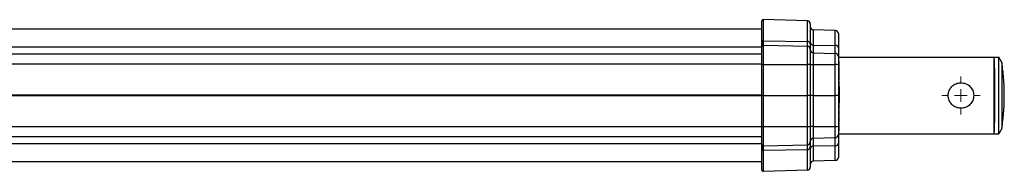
# Model space of a CAD drawing. Header units: millimetres. Extents: x 5 to 597, y 5 to 415.
# Tile 113 of 132: x 368 to 445, y 254 to 266. Entities that reach past the tile are written whole.
import ezdxf

# ---------------------------------------------------------------- set-up
doc = ezdxf.new("R2010")
doc.units = ezdxf.units.MM

# ---------------------------------------------------------------- blocks, each defined once
blk = doc.blocks.new('SW_CENTERMARKSYMBOL_4')
at = {"color": 0, "linetype": 'Continuous', "lineweight": 18}
for p, q in [((0, 1), (0, 1.5)), ((-1, 0), (-1.5, 0)), ((0, 0), (-0.5, 0)), ((0, 0), (0, 0.5)), ((0, 0), (0, -0.5)), ((0, 0), (0.5, 0)), ((1, 0), (1.5, 0)), ((0, -1), (0, -1.5))]:
    blk.add_line(p, q, dxfattribs=at)

msp = doc.modelspace()

# ---------------------------------------------------------------- linework, layer by layer
at = {"color": 7, "linetype": 'Continuous', "lineweight": 25}
for p, q in [((425.781, 264.5873), (425.781, 266.2135)), ((425.8836, 266.3135), (425.8836, 264.6595)), ((429.3472, 266.2228), (425.8836, 266.3135)), ((429.3472, 264.594), (429.3472, 266.2228)), ((425.781, 265.559), (348.781, 265.559)), ((429.581, 265.9829), (429.581, 264.4207)), ((429.8147, 265.5105), (429.8147, 264.32)), ((431.5375, 265.4654), (429.8147, 265.5105)), ((431.5375, 264.2853), (431.5375, 265.4654)), ((425.881, 264.3135), (425.881, 264.6595)), ((425.8836, 264.6595), (425.8836, 264.3135)), ((425.8836, 264.6595), (429.3472, 264.594)), ((431.781, 265.2155), (431.781, 264.0932)), ((425.781, 264.2135), (425.781, 264.5873)), ((425.781, 262.7971), (425.781, 264.2135)), ((425.8836, 264.3135), (425.8836, 262.7997)), ((425.8836, 264.3135), (429.3472, 264.2228)), ((429.3472, 264.2228), (429.3472, 264.594)), ((429.3472, 262.7974), (429.3472, 264.2228)), ((429.581, 264.4207), (429.581, 263.9829)), ((429.581, 263.9829), (429.581, 262.7911)), ((429.8147, 264.32), (429.8147, 263.7105)), ((429.8147, 264.32), (431.5375, 264.2853)), ((431.5375, 263.6654), (431.5375, 264.2853)), ((431.781, 264.0932), (431.781, 263.4228)), ((425.781, 263.609), (348.781, 263.609)), ((429.8147, 263.7105), (429.8147, 262.784)), ((429.8147, 263.7105), (431.5375, 263.6654)), ((431.5375, 262.7828), (431.5375, 263.6654)), ((431.781, 263.4228), (431.781, 263.4155)), ((431.781, 263.4155), (431.781, 262.7762)), ((431.781, 263.359), (443.981, 263.359)), ((443.981, 263.359), (444.35, 263.359)), ((443.981, 257.359), (443.981, 263.359)), ((444.35, 257.359), (444.35, 263.359)), ((444.581, 262.959), (444.35, 263.359)), ((425.781, 260.359), (425.781, 262.7971)), ((425.881, 262.7997), (425.881, 260.359)), ((425.8836, 262.7997), (425.881, 262.7997)), ((425.8836, 262.7997), (425.8836, 260.359)), ((425.8836, 262.7997), (429.3472, 262.7974)), ((429.3472, 260.359), (429.3472, 262.7974)), ((429.581, 262.7911), (429.581, 260.359)), ((429.8147, 262.784), (429.8147, 260.359)), ((429.8147, 262.784), (431.5375, 262.7828)), ((431.5375, 260.359), (431.5375, 262.7828)), ((431.841, 263.0419), (431.781, 263.0419)), ((431.841, 263.0374), (431.781, 263.0374)), ((431.841, 262.88), (431.781, 262.88)), ((431.781, 262.7762), (431.781, 260.359)), ((431.841, 262.7293), (431.781, 262.7293)), ((431.841, 262.6425), (431.781, 262.6425)), ((431.841, 262.547), (431.781, 262.547)), ((431.841, 262.3243), (431.781, 262.3243)), ((431.841, 262.6425), (431.841, 262.7293)), ((443.9955, 262.5304), (443.981, 262.5304)), ((443.9955, 260.8353), (443.9955, 262.5304)), ((444.581, 262.959), (444.581, 257.759)), ((431.841, 262.0956), (431.781, 262.0956)), ((431.841, 262.0261), (431.781, 262.0261)), ((431.841, 261.8251), (431.781, 261.8251)), ((431.841, 261.6875), (431.781, 261.6875)), ((431.841, 261.6007), (431.781, 261.6007)), ((431.841, 261.6007), (431.841, 261.6875)), ((444.6731, 262.2659), (444.674, 262.2559)), ((431.841, 261.5052), (431.781, 261.5052)), ((431.841, 261.2798), (431.781, 261.2798)), ((431.841, 261.1282), (431.781, 261.1282)), ((431.841, 261.0538), (431.781, 261.0538)), ((431.841, 261.1472), (431.841, 261.1445)), ((431.841, 261.0376), (431.841, 260.759)), ((443.9955, 260.8353), (443.9997, 260.8268)), ((425.781, 257.921), (425.781, 260.359)), ((425.881, 260.359), (425.881, 257.9184)), ((425.8836, 260.359), (425.8836, 257.9184)), ((425.8836, 260.359), (429.3472, 260.359)), ((429.3472, 257.9207), (429.3472, 260.359)), ((429.581, 260.359), (429.581, 257.927)), ((429.8147, 260.359), (429.8147, 257.9341)), ((429.8147, 260.359), (431.5375, 260.359)), ((431.5375, 257.9353), (431.5375, 260.359)), ((431.841, 260.759), (431.781, 260.759)), ((431.781, 260.359), (431.781, 257.9419)), ((431.841, 260.759), (431.841, 259.959)), ((431.841, 259.959), (431.781, 259.959)), ((431.841, 259.7593), (431.781, 259.7593)), ((431.841, 259.5296), (431.781, 259.5296)), ((431.841, 259.2938), (431.781, 259.2938)), ((431.841, 259.959), (431.841, 259.7943)), ((443.9997, 259.8913), (443.9955, 259.8828)), ((443.9955, 258.1877), (443.9955, 259.8828)), ((431.841, 259.2222), (431.781, 259.2222)), ((431.841, 259.1953), (431.781, 259.1953)), ((431.841, 259.0003), (431.781, 259.0003)), ((431.841, 258.8754), (431.781, 258.8754)), ((431.841, 258.8193), (431.781, 258.8193)), ((431.841, 258.8103), (431.781, 258.8103)), ((431.841, 258.7387), (431.781, 258.7387)), ((431.841, 258.5062), (431.781, 258.5062)), ((425.781, 256.5046), (425.781, 257.921)), ((425.881, 257.9184), (425.8836, 257.9184)), ((425.8836, 257.9184), (429.3472, 257.9207)), ((425.8836, 257.9184), (425.8836, 256.4046)), ((429.3472, 256.4953), (429.3472, 257.9207)), ((429.581, 257.927), (429.581, 256.7352)), ((429.8147, 257.9341), (431.5375, 257.9353)), ((429.8147, 257.9341), (429.8147, 257.0076)), ((431.5375, 257.0527), (431.5375, 257.9353)), ((431.841, 258.35), (431.781, 258.35)), ((431.841, 258.2732), (431.781, 258.2732)), ((431.841, 258.1747), (431.781, 258.1747)), ((431.841, 258.0852), (431.781, 258.0852)), ((431.841, 258.0135), (431.781, 258.0135)), ((431.841, 258.0046), (431.781, 258.0046)), ((431.781, 257.9419), (431.781, 257.3026)), ((431.841, 257.8039), (431.781, 257.8039)), ((431.841, 258.0852), (431.841, 258.1747)), ((443.9955, 258.1877), (443.981, 258.1877)), ((444.581, 257.759), (444.35, 257.359)), ((425.781, 257.109), (348.781, 257.109)), ((429.8147, 257.0076), (431.5375, 257.0527)), ((429.8147, 257.0076), (429.8147, 256.3981)), ((431.5375, 256.4327), (431.5375, 257.0527)), ((431.841, 257.5749), (431.781, 257.5749)), ((431.781, 257.359), (443.981, 257.359)), ((431.781, 257.3026), (431.781, 257.2953)), ((431.781, 257.2953), (431.781, 256.6249)), ((443.981, 257.359), (444.35, 257.359)), ((425.781, 256.1308), (425.781, 256.5046)), ((425.881, 256.0586), (425.881, 256.4046)), ((425.8836, 256.4046), (429.3472, 256.4953)), ((425.8836, 256.4046), (425.8836, 256.0586)), ((429.3472, 256.1241), (429.3472, 256.4953)), ((429.581, 256.7352), (429.581, 256.2974)), ((429.581, 256.2974), (429.581, 254.7352)), ((429.8147, 256.3981), (431.5375, 256.4327)), ((429.8147, 256.3981), (429.8147, 255.2076)), ((431.5375, 255.2527), (431.5375, 256.4327)), ((431.781, 256.6249), (431.781, 255.5026)), ((425.781, 254.5046), (425.781, 256.1308)), ((425.8836, 256.0586), (429.3472, 256.1241)), ((425.8836, 256.0586), (425.8836, 254.4046)), ((429.3472, 254.4953), (429.3472, 256.1241)), ((425.781, 255.159), (348.781, 255.159)), ((431.5375, 255.2527), (429.8147, 255.2076)), ((429.3472, 254.4953), (425.8836, 254.4046))]:
    msp.add_line(p, q, dxfattribs=at)
at = {"color": 8, "linetype": 'Continuous', "lineweight": 25}
for p, q in [((425.781, 264.1507), (348.781, 264.1507)), ((425.781, 262.83), (348.781, 262.83)), ((425.781, 260.3957), (348.781, 260.3957)), ((425.781, 260.3224), (348.781, 260.3224)), ((425.781, 257.8881), (348.781, 257.8881)), ((431.781, 257.2953), (431.7809, 257.298)), ((425.781, 256.5674), (348.781, 256.5674))]:
    msp.add_line(p, q, dxfattribs=at)
at = {"color": 7, "linetype": 'Continuous', "lineweight": 25}
for centre, radius, start, end in [((425.881, 266.2135), 0.1, 88.5, 180), ((429.341, 265.9829), 0.24, 0, 88.5), ((429.821, 265.7505), 0.24, 180, 268.5), ((431.531, 265.2155), 0.25, 0, 88.5), ((425.869, 264.5707), 0.0896, 82.327842, 169.347464), ((425.881, 264.5211), 0.1384, 88.916602, 90.000035), ((425.881, 264.2135), 0.1, 90, 180), ((425.881, 264.2135), 0.1, 88.5, 90), ((429.3714, 264.3823), 0.213, 10.372212, 96.522655), ((429.341, 263.9829), 0.24, 0, 88.5), ((429.7949, 264.5353), 0.2162, 188.186546, 275.245422), ((429.821, 263.9505), 0.24, 180, 268.5), ((431.5581, 264.0611), 0.2252, 8.186546, 95.245422), ((431.531, 263.4155), 0.25, 0, 88.5), ((425.856, 261.8427), 0.9573, 88.504613, 94.494359), ((429.4046, 260.5809), 2.2172, 85.438443, 91.483063), ((429.7573, 265.0004), 2.2172, 265.438443, 271.483063), ((431.5973, 260.474), 2.3096, 85.438443, 91.483063), ((427.781, 260.359), 17, 6.521927, 8.797411), ((427.781, 260.359), 17, 0, 3.664002), ((427.781, 260.359), 17, 356.335998, 0), ((425.856, 258.8754), 0.9573, 265.505641, 271.495387), ((429.4046, 260.1372), 2.2172, 268.516937, 274.561557), ((429.7573, 255.7177), 2.2172, 88.516937, 94.561557), ((431.5973, 260.2441), 2.3096, 268.516937, 274.561557), ((427.781, 260.359), 17, 351.202589, 353.478073), ((429.821, 256.7676), 0.24, 91.5, 180), ((431.531, 257.3026), 0.25, 271.5, 0), ((425.881, 256.5046), 0.1, 180, 270), ((425.881, 256.5046), 0.1, 270, 271.5), ((429.341, 256.7352), 0.24, 271.5, 0), ((429.3714, 256.3358), 0.213, 263.477345, 349.627788), ((429.7949, 256.1828), 0.2162, 84.754578, 171.813454), ((431.5581, 256.657), 0.2252, 264.754578, 351.813454), ((425.869, 256.1474), 0.0896, 190.652536, 277.672158), ((425.881, 256.197), 0.1384, 269.999965, 271.083398), ((431.531, 255.5026), 0.25, 271.5, 0), ((429.341, 254.7352), 0.24, 271.5, 0), ((429.821, 254.9676), 0.24, 91.5, 180), ((425.881, 254.5046), 0.1, 180, 271.5)]:
    msp.add_arc(centre, radius, start, end, dxfattribs=at)
for points in [[(443.9895, 263.1937), (443.9881, 263.2418), (443.9853, 263.338), (443.9824, 263.352), (443.981, 263.359)], [(425.881, 260.359), (425.8818, 260.359), (425.8827, 260.359), (425.8836, 260.359)], [(443.981, 257.359), (443.9824, 257.3661), (443.9853, 257.3801), (443.9881, 257.4763), (443.9895, 257.5243)]]:
    msp.add_open_spline(points, degree=3, dxfattribs=at)
for points, knots in [([(443.9895, 263.1937), (443.9908, 263.1377), (443.9932, 263.0289), (443.9958, 262.8333), (443.9977, 262.6634), (443.999, 262.5319), (444.0002, 262.3961), (444.0019, 262.1689), (444.0039, 261.8279), (444.0058, 261.3534), (444.0069, 260.8597), (444.0073, 260.359), (444.0069, 259.8584), (444.006, 259.4489), (444.0049, 259.131), (444.0039, 258.898), (444.0027, 258.6737), (444.0004, 258.3252), (443.9972, 257.9861), (443.9932, 257.6893), (443.9908, 257.5805), (443.9895, 257.5243)], [0, 0, 0, 0, 0.061474, 0.1192476, 0.1467623, 0.1733499, 0.1990103, 0.2237436, 0.2949383, 0.3647241, 0.433101, 0.500069, 0.5670361, 0.6354128, 0.6701617, 0.705264, 0.7407196, 0.7765286, 0.8807518, 0.9385255, 1, 1, 1, 1]), ([(431.841, 262.88), (431.841, 262.8891), (431.841, 262.8981), (431.841, 262.9161), (431.841, 262.9249), (431.841, 262.951), (431.841, 262.9678), (431.841, 262.998), (431.841, 263.0103), (431.841, 263.0236), (431.841, 263.0273), (431.841, 263.0333), (431.841, 263.0354), (431.841, 263.0374)], [0, 0, 0, 0, 0.125, 0.125, 0.25, 0.25, 0.5, 0.5, 0.75, 0.75, 0.875, 0.875, 1, 1, 1, 1]), ([(431.841, 262.7293), (431.841, 262.738), (431.841, 262.7471), (431.841, 262.7689), (431.841, 262.7811), (431.841, 262.8074), (431.841, 262.8216), (431.841, 262.8505), (431.841, 262.8653), (431.841, 262.88)], [0, 0, 0, 0, 0.25, 0.25, 0.5, 0.5, 0.75, 0.75, 1, 1, 1, 1]), ([(431.841, 262.3243), (431.841, 262.3402), (431.841, 262.3562), (431.841, 262.3875), (431.841, 262.4029), (431.841, 262.4465), (431.841, 262.4724), (431.841, 262.513), (431.841, 262.527), (431.841, 262.5396), (431.841, 262.5425), (431.841, 262.5463), (431.841, 262.5468), (431.841, 262.547)], [0, 0, 0, 0, 0.125, 0.125, 0.25, 0.25, 0.5, 0.5, 0.75, 0.75, 0.875, 0.875, 1, 1, 1, 1]), ([(431.841, 262.0956), (431.841, 262.0958), (431.841, 262.0963), (431.841, 262.1002), (431.841, 262.1032), (431.841, 262.1161), (431.841, 262.1307), (431.841, 262.1725), (431.841, 262.199), (431.841, 262.2439), (431.841, 262.2596), (431.841, 262.2916), (431.841, 262.308), (431.841, 262.3243)], [0, 0, 0, 0, 0.125, 0.125, 0.25, 0.25, 0.5, 0.5, 0.75, 0.75, 0.875, 0.875, 1, 1, 1, 1]), ([(431.841, 261.8251), (431.841, 261.8402), (431.841, 261.8553), (431.841, 261.8848), (431.841, 261.899), (431.841, 261.9394), (431.841, 261.9624), (431.841, 261.9965), (431.841, 262.0079), (431.841, 262.019), (431.841, 262.0217), (431.841, 262.0253), (431.841, 262.0258), (431.841, 262.0261)], [0, 0, 0, 0, 0.125, 0.125, 0.25, 0.25, 0.5, 0.5, 0.75, 0.75, 0.875, 0.875, 1, 1, 1, 1]), ([(431.841, 261.6875), (431.841, 261.6952), (431.841, 261.703), (431.841, 261.7215), (431.841, 261.7321), (431.841, 261.7556), (431.841, 261.7688), (431.841, 261.7964), (431.841, 261.8108), (431.841, 261.8251)], [0, 0, 0, 0, 0.25, 0.25, 0.5, 0.5, 0.75, 0.75, 1, 1, 1, 1]), ([(444.6804, 262.1843), (444.6774, 262.2179), (444.672, 262.2778), (444.6713, 262.2863), (444.671, 262.29)], [0, 0, 0, 0, 0.5595074, 1, 1, 1, 1]), ([(444.7462, 261.4454), (444.7459, 261.4492), (444.7452, 261.4567), (444.74, 261.5158), (444.7321, 261.604), (444.7221, 261.7166), (444.7108, 261.8427), (444.6994, 261.9706), (444.6887, 262.0914), (444.6831, 262.1533), (444.6804, 262.1843)], [0, 0, 0, 0, 0.124971, 0.2502337, 0.3752038, 0.5001671, 0.6251505, 0.750132, 0.8750888, 1, 1, 1, 1]), ([(431.841, 261.2798), (431.841, 261.2956), (431.841, 261.3114), (431.841, 261.3424), (431.841, 261.3577), (431.841, 261.4014), (431.841, 261.4274), (431.841, 261.4689), (431.841, 261.4839), (431.841, 261.4974), (431.841, 261.5004), (431.841, 261.5044), (431.841, 261.505), (431.841, 261.5052)], [0, 0, 0, 0, 0.125, 0.125, 0.25, 0.25, 0.5, 0.5, 0.75, 0.75, 0.875, 0.875, 1, 1, 1, 1]), ([(431.841, 261.1282), (431.841, 261.1388), (431.841, 261.1497), (431.841, 261.1734), (431.841, 261.1859), (431.841, 261.2118), (431.841, 261.2252), (431.841, 261.2523), (431.841, 261.266), (431.841, 261.2798)], [0, 0, 0, 0, 0.25, 0.25, 0.5, 0.5, 0.75, 0.75, 1, 1, 1, 1]), ([(431.841, 261.0538), (431.841, 261.0542), (431.841, 261.0548), (431.841, 261.0596), (431.841, 261.0635), (431.841, 261.0749), (431.841, 261.0826), (431.841, 261.0974), (431.841, 261.1028), (431.841, 261.1148), (431.841, 261.1215), (431.841, 261.1282)], [0, 0, 0, 0, 0.25, 0.25, 0.5, 0.5, 0.75, 0.75, 0.875, 0.875, 1, 1, 1, 1]), ([(440.381, 260.359), (440.3848, 260.4249), (440.3924, 260.5569), (440.4719, 260.8086), (440.6556, 261.0846), (440.9318, 261.2692), (441.183, 261.3459), (441.3809, 261.3656), (441.5786, 261.346), (441.8304, 261.2691), (442.1067, 261.0844), (442.2901, 260.8082), (442.3695, 260.5568), (442.3772, 260.4251), (442.381, 260.359)], [0, 0, 0, 0, 0.062591, 0.1253854, 0.2500968, 0.3747012, 0.4374346, 0.4998456, 0.5626609, 0.6252369, 0.7501662, 0.8748492, 0.937273, 1, 1, 1, 1]), ([(443.9997, 260.8268), (443.9991, 260.7998), (443.9984, 260.7704), (443.9824, 260.7468), (443.981, 260.7447)], [0, 0, 0, 0, 0.9136177, 1, 1, 1, 1]), ([(443.9997, 260.8268), (444, 260.6518), (444.0004, 260.3394), (443.9999, 260.0282), (443.9997, 259.8913)], [0, 0, 0, 0, 0.5599999, 1, 1, 1, 1]), ([(425.781, 260.359), (425.781, 260.359), (425.7831, 260.359), (425.7929, 260.359), (425.8005, 260.359), (425.82, 260.359), (425.8318, 260.359), (425.8565, 260.359), (425.8692, 260.359), (425.881, 260.359)], [0, 0, 0, 0, 0.25, 0.25, 0.5, 0.5, 0.75, 0.75, 1, 1, 1, 1]), ([(429.581, 260.359), (429.581, 260.359), (429.576, 260.359), (429.5533, 260.359), (429.5356, 260.359), (429.4902, 260.359), (429.4627, 260.359), (429.405, 260.359), (429.3752, 260.359), (429.3472, 260.359)], [0, 0, 0, 0, 0.25, 0.25, 0.5, 0.5, 0.75, 0.75, 1, 1, 1, 1]), ([(429.8147, 260.359), (429.7868, 260.359), (429.7569, 260.359), (429.6993, 260.359), (429.6718, 260.359), (429.6264, 260.359), (429.6086, 260.359), (429.586, 260.359), (429.581, 260.359), (429.581, 260.359)], [0, 0, 0, 0, 0.25, 0.25, 0.5, 0.5, 0.75, 0.75, 1, 1, 1, 1]), ([(431.781, 260.359), (431.781, 260.359), (431.7757, 260.359), (431.7521, 260.359), (431.7337, 260.359), (431.6864, 260.359), (431.6577, 260.359), (431.5977, 260.359), (431.5666, 260.359), (431.5375, 260.359)], [0, 0, 0, 0, 0.25, 0.25, 0.5, 0.5, 0.75, 0.75, 1, 1, 1, 1]), ([(442.381, 260.359), (442.3772, 260.2931), (442.3696, 260.1613), (442.2901, 259.9096), (442.1065, 259.6335), (441.8302, 259.4489), (441.5788, 259.3722), (441.3812, 259.3525), (441.1833, 259.3722), (440.9318, 259.4488), (440.6555, 259.6335), (440.4719, 259.9096), (440.3924, 260.1612), (440.3848, 260.2932), (440.381, 260.359)], [0, 0, 0, 0, 0.0626777, 0.1252215, 0.2500105, 0.3748039, 0.4372576, 0.5000359, 0.5624854, 0.6252847, 0.7499885, 0.8746297, 0.9374135, 1, 1, 1, 1]), ([(431.841, 259.5296), (431.841, 259.5461), (431.841, 259.5625), (431.841, 259.5948), (431.841, 259.6107), (431.841, 259.6557), (431.841, 259.6824), (431.841, 259.7243), (431.841, 259.7387), (431.841, 259.7516), (431.841, 259.7546), (431.841, 259.7586), (431.841, 259.7591), (431.841, 259.7593)], [0, 0, 0, 0, 0.125, 0.125, 0.25, 0.25, 0.5, 0.5, 0.75, 0.75, 0.875, 0.875, 1, 1, 1, 1]), ([(431.841, 259.2938), (431.841, 259.294), (431.841, 259.2945), (431.841, 259.2985), (431.841, 259.3017), (431.841, 259.3149), (431.841, 259.33), (431.841, 259.3731), (431.841, 259.4005), (431.841, 259.4467), (431.841, 259.4629), (431.841, 259.496), (431.841, 259.5128), (431.841, 259.5296)], [0, 0, 0, 0, 0.125, 0.125, 0.25, 0.25, 0.5, 0.5, 0.75, 0.75, 0.875, 0.875, 1, 1, 1, 1]), ([(443.981, 259.9734), (443.9823, 259.9714), (443.9984, 259.9478), (443.9991, 259.9183), (443.9997, 259.8913)], [0, 0, 0, 0, 0.0847636, 1, 1, 1, 1]), ([(443.981, 259.9542), (443.9823, 259.952), (443.9945, 259.9308), (443.995, 259.9055), (443.9955, 259.8828)], [0, 0, 0, 0, 0.10449, 1, 1, 1, 1]), ([(444.6804, 258.5338), (444.6831, 258.5648), (444.6887, 258.6267), (444.6994, 258.7474), (444.7108, 258.8753), (444.7221, 259.0015), (444.7321, 259.1142), (444.74, 259.2024), (444.7452, 259.2614), (444.7459, 259.2689), (444.7462, 259.2727)], [0, 0, 0, 0, 0.1248726, 0.2498136, 0.3748121, 0.4998486, 0.624904, 0.7499585, 0.8749947, 1, 1, 1, 1]), ([(431.841, 259.0003), (431.841, 259.0228), (431.841, 259.0453), (431.841, 259.0891), (431.841, 259.1105), (431.841, 259.1491), (431.841, 259.1653), (431.841, 259.1861), (431.841, 259.1913), (431.841, 259.1953)], [0, 0, 0, 0, 0.25, 0.25, 0.5, 0.5, 0.75, 0.75, 1, 1, 1, 1]), ([(431.841, 258.8754), (431.841, 258.8844), (431.841, 258.8938), (431.841, 258.914), (431.841, 258.9245), (431.841, 258.9562), (431.841, 258.9783), (431.841, 259.0003)], [0, 0, 0, 0, 0.25, 0.25, 0.5, 0.5, 1, 1, 1, 1]), ([(431.841, 258.8193), (431.841, 258.8197), (431.841, 258.8205), (431.841, 258.8253), (431.841, 258.829), (431.841, 258.8388), (431.841, 258.8448), (431.841, 258.8587), (431.841, 258.8668), (431.841, 258.8754)], [0, 0, 0, 0, 0.25, 0.25, 0.5, 0.5, 0.75, 0.75, 1, 1, 1, 1]), ([(431.841, 258.5062), (431.841, 258.5225), (431.841, 258.5388), (431.841, 258.5709), (431.841, 258.5866), (431.841, 258.6316), (431.841, 258.6585), (431.841, 258.7013), (431.841, 258.7167), (431.841, 258.7306), (431.841, 258.7337), (431.841, 258.7379), (431.841, 258.7384), (431.841, 258.7387)], [0, 0, 0, 0, 0.125, 0.125, 0.25, 0.25, 0.5, 0.5, 0.75, 0.75, 0.875, 0.875, 1, 1, 1, 1]), ([(431.841, 258.35), (431.841, 258.3609), (431.841, 258.3721), (431.841, 258.3966), (431.841, 258.4094), (431.841, 258.4361), (431.841, 258.4499), (431.841, 258.4779), (431.841, 258.4921), (431.841, 258.5062)], [0, 0, 0, 0, 0.25, 0.25, 0.5, 0.5, 0.75, 0.75, 1, 1, 1, 1]), ([(444.671, 258.4281), (444.6715, 258.4342), (444.6725, 258.445), (444.678, 258.5066), (444.6804, 258.5338)], [0, 0, 0, 0, 0.5588775, 1, 1, 1, 1]), ([(431.841, 258.2732), (431.841, 258.2736), (431.841, 258.2742), (431.841, 258.2792), (431.841, 258.2831), (431.841, 258.295), (431.841, 258.3029), (431.841, 258.3181), (431.841, 258.3237), (431.841, 258.3361), (431.841, 258.343), (431.841, 258.35)], [0, 0, 0, 0, 0.25, 0.25, 0.5, 0.5, 0.75, 0.75, 0.875, 0.875, 1, 1, 1, 1]), ([(431.841, 257.8039), (431.841, 257.8274), (431.841, 257.8511), (431.841, 257.8964), (431.841, 257.9179), (431.841, 257.9549), (431.841, 257.9702), (431.841, 257.993), (431.841, 257.9998), (431.841, 258.0046)], [0, 0, 0, 0, 0.25, 0.25, 0.5, 0.5, 0.75, 0.75, 1, 1, 1, 1]), ([(431.841, 257.5749), (431.841, 257.5752), (431.841, 257.5779), (431.841, 257.5949), (431.841, 257.6079), (431.841, 257.6384), (431.841, 257.6504), (431.841, 257.6771), (431.841, 257.6918), (431.841, 257.7223), (431.841, 257.7382), (431.841, 257.7707), (431.841, 257.7873), (431.841, 257.8039)], [0, 0, 0, 0, 0.25, 0.25, 0.5, 0.5, 0.625, 0.625, 0.75, 0.75, 0.875, 0.875, 1, 1, 1, 1])]:
    msp.add_open_spline(points, degree=3, knots=knots, dxfattribs=at)

# ---------------------------------------------------------------- block references
at = {"color": 7, "linetype": 'Continuous', "lineweight": 18}
msp.add_blockref('SW_CENTERMARKSYMBOL_4', (441.381, 260.359), dxfattribs=at)

doc.saveas('drawing.dxf')
